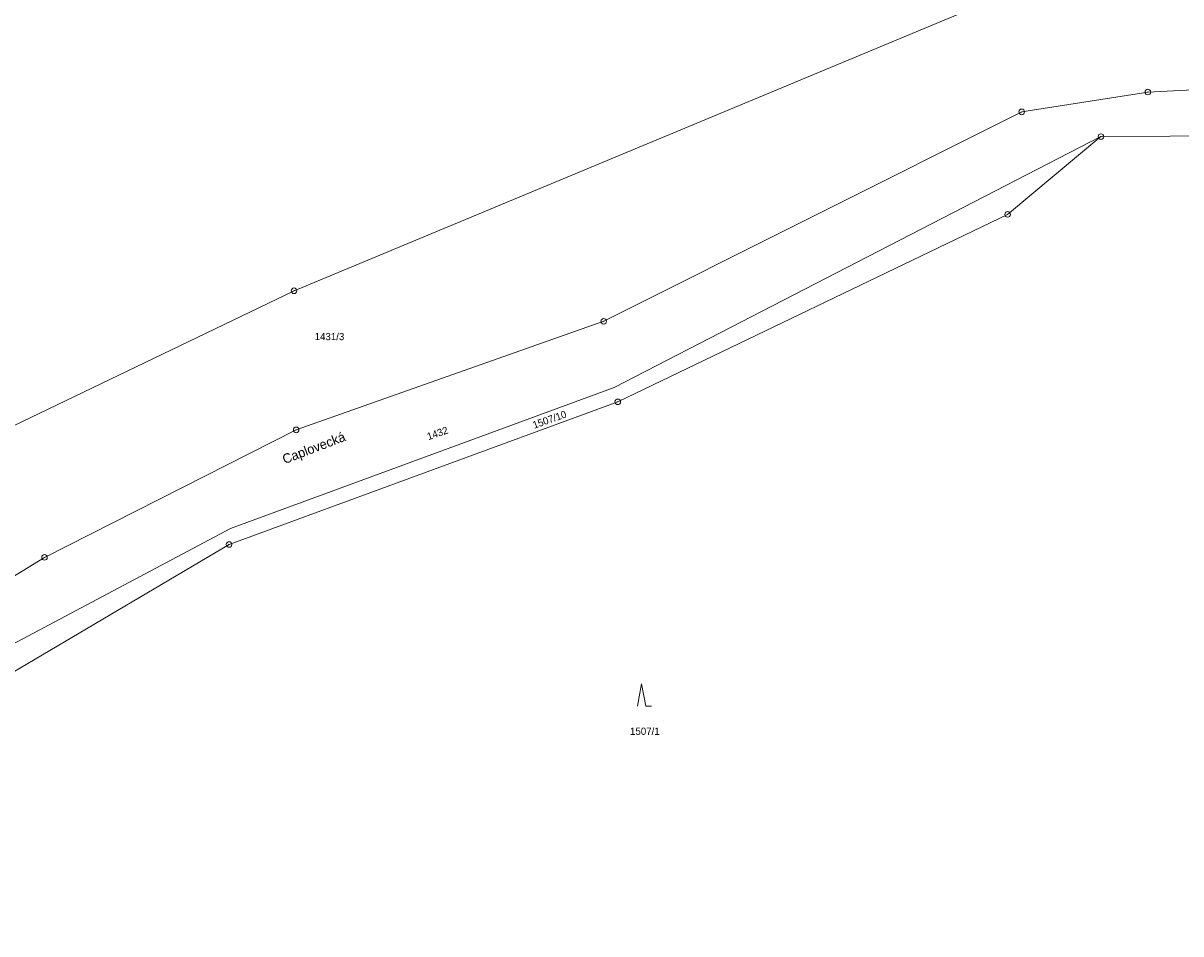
# Model space of a CAD drawing. Header units: metres. Extents: x -457056 to -456407, y -1113260 to -1112665.
# Tile 11 of 16: x -456737 to -456633, y -1112956 to -1112874. Entities that reach past the tile are written whole.
import ezdxf
from ezdxf.enums import TextEntityAlignment as Align

# ---------------------------------------------------------------- set-up
doc = ezdxf.new("R2010")
doc.units = ezdxf.units.M
for name, color, linetype, lineweight in [('KM_doplnkovy_popis', 7, 'Continuous', 0), ('KM_Parcelni_cislo', 7, 'Continuous', 0), ('KM_Plochy_katastr', 7, 'Continuous', 0), ('KM_Vlastnicka_hranice', 7, 'Continuous', 0)]:
    doc.layers.add(name, color=color, linetype=linetype, lineweight=lineweight)
doc.styles.add('Style-cs_Working', font='cs_Working.shx')

# ---------------------------------------------------------------- blocks, each defined once
blk = doc.blocks.new('3.08')
at = {"layer": 'KM_Plochy_katastr', "color": 251, "linetype": 'Continuous', "lineweight": 0}
for p, q in [((0, 4), (-0.75, 0)), ((0.75, 0), (0, 4)), ((0.75, 0), (1.75, 0))]:
    blk.add_line(p, q, dxfattribs=at)
blk = doc.blocks.new('1.05')
at = {"layer": 'KM_doplnkovy_popis', "color": 251, "linetype": 'Continuous', "lineweight": 0}
for radius in [0.5, 0.0303]:
    blk.add_circle((0, 0), radius, dxfattribs=at)

msp = doc.modelspace()

# ---------------------------------------------------------------- linework, layer by layer
at = {"layer": 'KM_Vlastnicka_hranice', "linetype": 'Continuous', "flags": 128}
for points in [[(-456780.33, -1112930.87), (-456712.6, -1112898.26), (-456630.9, -1112864.19)], [(-456618.13, -1112879.85), (-456621.57, -1112879.68), (-456636.04, -1112880.43), (-456647.35, -1112882.21), (-456684.83, -1112901), (-456712.41, -1112910.74), (-456734.97, -1112922.18), (-456763.41, -1112939.6), (-456779.02, -1112947.67), (-456795.93, -1112952.55), (-456805.74, -1112954.98), (-456809.6, -1112955.94)], [(-456797.7, -1112957.18), (-456797.21, -1112957.03), (-456776.79, -1112951), (-456761.4, -1112943.1), (-456751.81, -1112937.37), (-456718.28, -1112919.6), (-456683.88, -1112906.94), (-456640.25, -1112884.43)], [(-456640.25, -1112884.43), (-456648.62, -1112891.41), (-456683.57, -1112908.22), (-456718.42, -1112921.02), (-456750.61, -1112940.03), (-456789.44, -1112958.04)], [(-456640.25, -1112884.43), (-456621.61, -1112884.33), (-456618.87, -1112884.47)]]:
    msp.add_lwpolyline(points, dxfattribs=at)

# ---------------------------------------------------------------- block references
at = {"layer": 'KM_doplnkovy_popis', "linetype": 'Continuous', "xscale": 0.5, "yscale": 0.5, "zscale": 0.5}
for p in [(-456636.04, -1112880.43), (-456647.35, -1112882.21), (-456640.25, -1112884.43), (-456648.62, -1112891.41), (-456712.6, -1112898.26), (-456684.83, -1112901), (-456683.57, -1112908.22), (-456712.41, -1112910.74), (-456718.42, -1112921.02), (-456734.97, -1112922.18)]:
    msp.add_blockref('1.05', p, dxfattribs=at)
at = {"layer": 'KM_Plochy_katastr', "linetype": 'Continuous', "xscale": 0.5, "yscale": 0.5, "zscale": 0.5}
msp.add_blockref('3.08', (-456681.43, -1112935.53), dxfattribs=at)

# ---------------------------------------------------------------- texts
at = {"layer": 'KM_doplnkovy_popis', "linetype": 'Continuous', "style": 'Style-cs_Working'}
msp.add_text('Caplovecká', height=0.85, rotation=21, dxfattribs=at).set_placement((-456710.67, -1112912.75), align=Align.CENTER)
at = {"layer": 'KM_Parcelni_cislo', "linetype": 'Continuous', "style": 'Style-cs_Working'}
for s, p in [('1431/3', (-456709.42, -1112902.69)), ('1507/1', (-456681.14, -1112938.1))]:
    msp.add_text(s, height=0.65, dxfattribs=at).set_placement(p, align=Align.CENTER)
msp.add_text('1507/10', height=0.65, rotation=19.553, dxfattribs=at).set_placement((-456691.28, -1112910.03), align=Align.TOP_LEFT)
msp.add_text('1432', height=0.65, rotation=19, dxfattribs=at).set_placement((-456699.63, -1112911.35), align=Align.CENTER)

doc.saveas('drawing.dxf')
